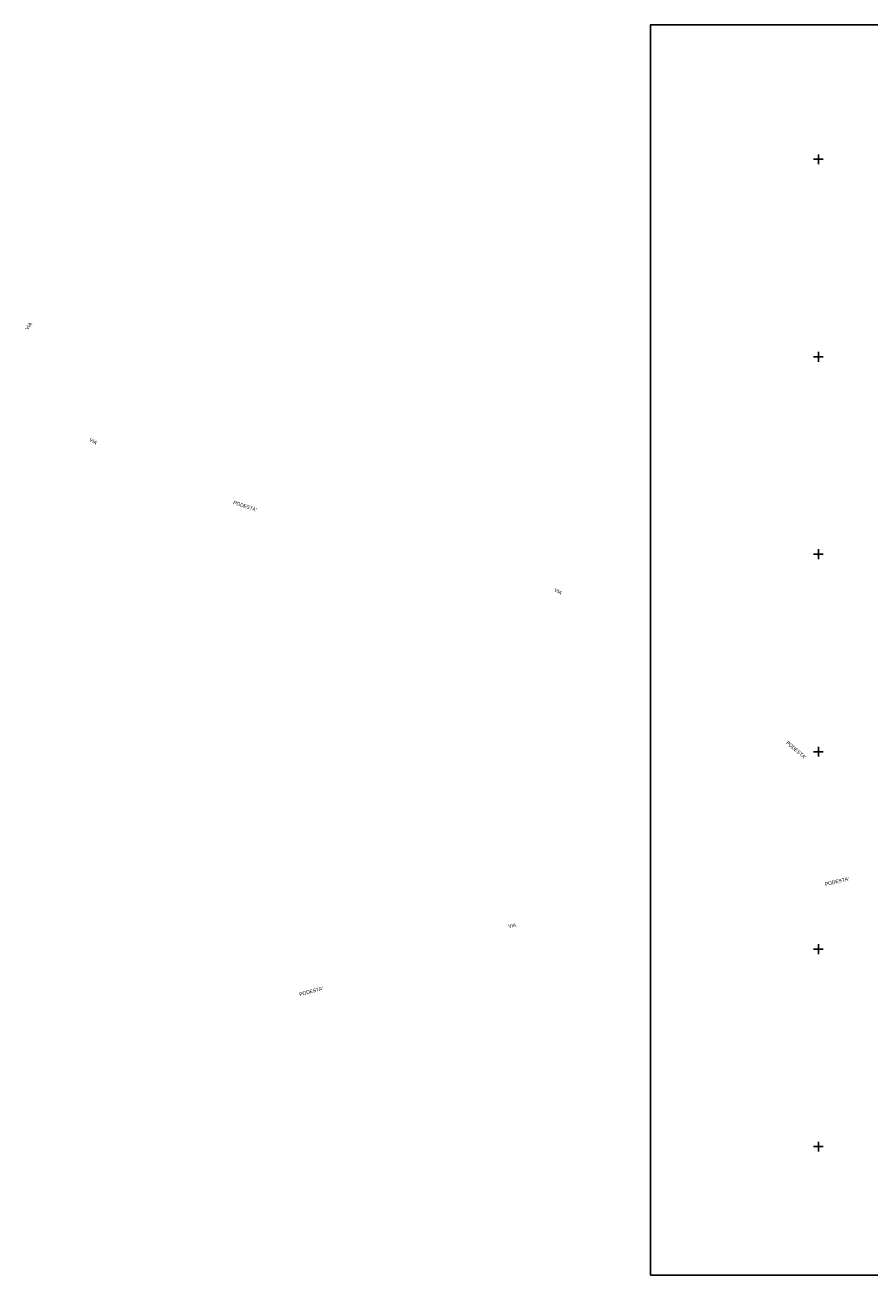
# Model space of a CAD drawing. Header units: metres. Extents: x 19797 to 22323, y -23130 to -21864.
# Tile 1 of 8: x 19797 to 20652, y -23130 to -21864. Entities that reach past the tile are written whole.
import ezdxf

# ---------------------------------------------------------------- set-up
doc = ezdxf.new("R2010")
doc.units = ezdxf.units.M
doc.linetypes.add('CONTINUA', pattern=[0])
for name, color, linetype in [('LINEEVARIE', 6, 'CONTINUA'), ('SIMBOLI', 6, 'CONTINUA'), ('TESTI', 3, 'CONTINUA')]:
    doc.layers.add(name, color=color, linetype=linetype)

# ---------------------------------------------------------------- blocks, each defined once
blk = doc.blocks.new('3', base_point=(5, 5))
at = {"layer": 'SIMBOLI'}
for p, q in [((0, 5), (10, 5)), ((5, 0), (5, 10))]:
    blk.add_line(p, q, dxfattribs=at)

msp = doc.modelspace()

# ---------------------------------------------------------------- linework, layer by layer
at = {"layer": 'LINEEVARIE', "color": 2}
msp.add_lwpolyline([(20430, -23130), (20430, -21864), (22323, -21864), (22323, -23130), (20430, -23130)], dxfattribs=at)

# ---------------------------------------------------------------- block references
at = {"layer": 'SIMBOLI'}
for p in [(20600, -22000), (20600, -22200), (20600, -22400), (20600, -22600), (20600, -22800), (20600, -23000)]:
    msp.add_blockref('3', p, dxfattribs=at)

# ---------------------------------------------------------------- texts
at = {"layer": 'TESTI', "color": 3}
for s, rotation, p in [('VIA', 55.008, (19799.92, -22173.352)), ('VIA', 328.444, (19861.764, -22284.938)), ("PODESTA'", 341.565, (20007.418, -22349.079)), ('VIA', 328.444, (20332.32, -22437.072)), ("PODESTA'", 319.333, (20566.951, -22591.569)), ("PODESTA'", 13.236, (20607.207, -22736.031)), ('VIA', 12.549, (20286.593, -22778.731)), ("PODESTA'", 15.242, (20075.193, -22847.66))]:
    msp.add_text(s, height=3.6, rotation=rotation, dxfattribs=at).set_placement(p)

doc.saveas('drawing.dxf')
